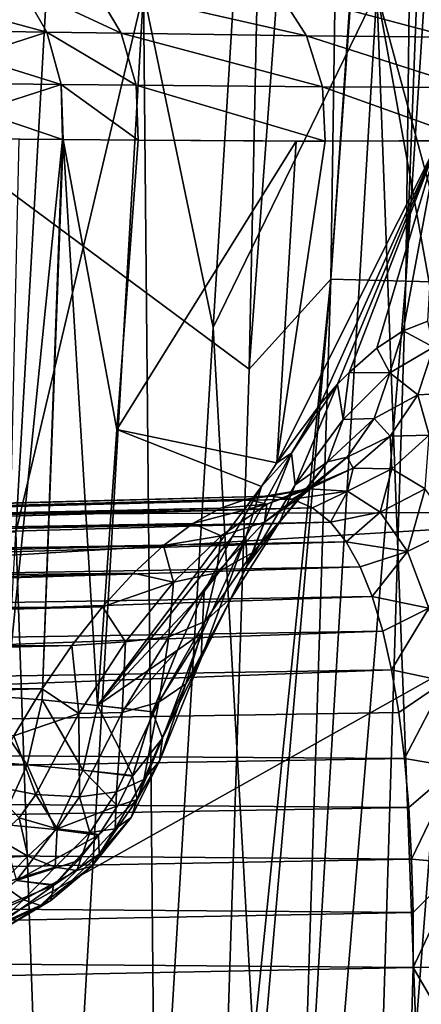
# Model space of a CAD drawing. Header units: metres. Extents: x -105 to 105, y -117 to 62.
# Tile 94 of 256: x 13 to 16, y -79 to -71. Entities that reach past the tile are written whole.
import ezdxf

# ---------------------------------------------------------------- set-up
doc = ezdxf.new("R2010")
doc.units = ezdxf.units.M
doc.layers.add('solid_509432_AD150_SW0001', color=7, linetype='CONTINUOUS')
doc.layers.add('solid_509432_AD150_SW0001_01', color=7, linetype='CONTINUOUS')

msp = doc.modelspace()

# ---------------------------------------------------------------- linework, layer by layer
at = {"layer": 'solid_509432_AD150_SW0001'}
for points in [[(14.948849, -75.10881, 4.84795), (14.757813, -75.132736, 4.390201), (0, -75.517418, 4.427091)], [(14.757813, -75.132736, 4.390201), (14.551233, -75.205688, 3.932592), (0, -75.517418, 4.427091)], [(14.551233, -75.205688, 3.932592), (0, -75.584946, 3.980046), (0, -75.517418, 4.427091)], [(15.549349, -75.473877, 6.592632), (0, -75.754967, 6.205249), (0, -75.937485, 6.618922)], [(15.660153, -75.671814, 6.989466), (15.549349, -75.473877, 6.592632), (0, -75.937485, 6.618922)]]:
    msp.add_3dface(points, dxfattribs=at)
at = {"layer": 'solid_509432_AD150_SW0001_01'}
for points in [[(-18.733534, -55.793129, 17.200001), (-18.587837, -75.340057, 17.200001), (18.747355, -54.341576, 17.200001)], [(-18.587837, -75.340057, 17.200001), (18.588333, -75.235542, 17.200001), (18.747355, -54.341576, 17.200001)], [(14.395947, -85.235138, 13.923029), (0, -86.724808, 14.3), (0, -63.120411, 14.3)], [(14.508545, -82.461433, 13.92008), (14.395947, -85.235138, 13.923029), (0, -63.120411, 14.3)], [(14.778635, -74.098671, 13.913008), (14.508545, -82.461433, 13.92008), (0, -63.120411, 14.3)], [(15.006098, -63.347279, 13.907051), (14.778635, -74.098671, 13.913008), (0, -63.120411, 14.3)], [(16.687035, -63.227787, 13.339432), (16.561172, -73.41301, 13.281148), (16.022732, -73.398773, 13.615422)], [(16.412149, -63.272778, 13.515741), (16.687035, -63.227787, 13.339432), (16.022732, -73.398773, 13.615422)], [(16.144342, -63.304024, 13.650592), (16.412149, -63.272778, 13.515741), (16.022732, -73.398773, 13.615422)], [(15.57474, -63.341427, 13.837475), (14.778635, -74.098671, 13.913008), (15.006098, -63.347279, 13.907051)], [(15.57474, -63.341427, 13.837475), (15.426093, -73.383102, 13.829054), (14.778635, -74.098671, 13.913008)], [(16.144342, -63.304024, 13.650592), (16.022732, -73.398773, 13.615422), (15.426093, -73.383102, 13.829054)], [(16.117447, -63.306564, 13.662342), (16.144342, -63.304024, 13.650592), (15.426093, -73.383102, 13.829054)], [(15.57474, -63.341427, 13.837475), (16.117447, -63.306564, 13.662342), (15.426093, -73.383102, 13.829054)], [(14.97075, -66.00779, -5.928457), (14.490759, -73.768608, -5.356079), (13.938541, -71.100449, -6.451406)], [(15.793531, -71.095657, -3.860991), (14.490759, -73.768608, -5.356079), (14.97075, -66.00779, -5.928457)], [(17.07468, -66.428886, -2.240378), (16.617163, -74.143967, -1.776521), (15.793531, -71.095657, -3.860991)], [(13.397942, -67.034149, -7.614448), (11.434451, -75.343048, -8.244817), (11.851562, -66.981895, -9.024695)], [(13.397942, -67.034149, -7.614448), (12.924149, -75.399185, -6.899482), (11.434451, -75.343048, -8.244817)], [(13.938541, -71.100449, -6.451406), (12.924149, -75.399185, -6.899482), (13.397942, -67.034149, -7.614448)], [(12.959926, -71.052673, -3.118401), (12.414017, -71.21508, -4.291497), (13.169168, -71.417488, -3.241074)], [(13.938541, -71.100449, -6.451406), (13.213163, -83.60778, -5.308369), (12.924149, -75.399185, -6.899482)], [(12.959926, -71.052673, -3.118401), (13.761175, -71.426613, -2.100709), (13.545114, -71.064064, -1.990077)], [(12.959926, -71.052673, -3.118401), (13.169168, -71.417488, -3.241074), (13.761175, -71.426613, -2.100709)], [(14.037505, -81.372719, -4.69727), (13.213163, -83.60778, -5.308369), (13.938541, -71.100449, -6.451406)], [(15.232558, -71.446655, 1.35486), (13.545114, -71.064064, -1.990077), (13.761175, -71.426613, -2.100709)], [(15.005612, -71.090897, 1.443279), (13.545114, -71.064064, -1.990077), (15.232558, -71.446655, 1.35486)], [(14.490759, -73.768608, -5.356079), (14.037505, -81.372719, -4.69727), (13.938541, -71.100449, -6.451406)], [(15.793531, -71.095657, -3.860991), (15.045014, -83.603821, -2.890023), (14.490759, -73.768608, -5.356079)], [(15.005612, -71.090897, 1.443279), (16.382717, -71.457268, 4.919642), (16.147781, -71.108727, 4.987452)], [(15.005612, -71.090897, 1.443279), (15.232558, -71.446655, 1.35486), (16.382717, -71.457268, 4.919642)], [(16.18886, -81.657463, -1.2441), (15.045014, -83.603821, -2.890023), (15.793531, -71.095657, -3.860991)], [(16.549488, -75.307693, -1.699382), (16.18886, -81.657463, -1.2441), (15.793531, -71.095657, -3.860991)], [(16.617163, -74.143967, -1.776521), (16.549488, -75.307693, -1.699382), (15.793531, -71.095657, -3.860991)], [(13.169168, -71.417488, -3.241074), (12.414017, -71.21508, -4.291497), (12.50331, -71.407082, -4.35317)], [(13.169168, -71.417488, -3.241074), (12.50331, -71.407082, -4.35317), (12.569534, -71.612175, -4.399992)], [(13.169168, -71.417488, -3.241074), (12.569534, -71.612175, -4.399992), (13.283842, -71.834389, -3.311489)], [(13.169168, -71.417488, -3.241074), (13.880928, -71.841248, -2.164775), (13.761175, -71.426613, -2.100709)], [(13.169168, -71.417488, -3.241074), (13.283842, -71.834389, -3.311489), (13.880928, -71.841248, -2.164775)], [(15.36209, -71.854515, 1.302387), (13.761175, -71.426613, -2.100709), (13.880928, -71.841248, -2.164775)], [(15.232558, -71.446655, 1.35486), (13.761175, -71.426613, -2.100709), (15.36209, -71.854515, 1.302387)], [(15.232558, -71.446655, 1.35486), (16.520641, -71.857964, 4.878403), (16.382717, -71.457268, 4.919642)], [(15.232558, -71.446655, 1.35486), (15.36209, -71.854515, 1.302387), (16.520641, -71.857964, 4.878403)], [(13.283842, -71.834389, -3.311489), (12.569534, -71.612175, -4.399992), (12.611431, -71.826462, -4.431073)], [(13.283842, -71.834389, -3.311489), (12.611431, -71.826462, -4.431073), (12.628204, -72.045876, -4.445821)], [(13.283842, -71.834389, -3.311489), (12.628204, -72.045876, -4.445821), (13.295645, -72.272141, -3.323844)], [(13.283842, -71.834389, -3.311489), (13.299944, -72.272171, -3.316189), (13.895487, -72.277138, -2.17763)], [(13.283842, -71.834389, -3.311489), (13.895487, -72.277138, -2.17763), (13.880928, -71.841248, -2.164775)], [(13.283842, -71.834389, -3.311489), (13.295645, -72.272141, -3.323844), (13.299944, -72.272171, -3.316189)], [(13.880928, -71.841248, -2.164775), (13.895487, -72.277138, -2.17763), (15.381898, -72.284966, 1.281951)], [(15.36209, -71.854515, 1.302387), (13.880928, -71.841248, -2.164775), (15.381898, -72.284966, 1.281951)], [(15.36209, -71.854515, 1.302387), (15.381898, -72.284966, 1.281951), (16.551899, -72.280304, 4.866625)], [(15.36209, -71.854515, 1.302387), (16.551899, -72.280304, 4.866625), (16.520641, -71.857964, 4.878403)], [(12.628204, -72.045876, -4.445821), (12.619517, -72.266243, -4.443986), (13.295645, -72.272141, -3.323844)], [(13.295645, -72.272141, -3.323844), (12.619517, -72.266243, -4.443986), (12.947142, -72.269333, -3.920645)], [(12.846209, -76.708359, -3.174556), (13.295645, -72.272141, -3.323844), (12.947142, -72.269333, -3.920645)], [(12.846209, -76.708359, -3.174556), (13.131619, -76.730896, -2.682092), (13.295645, -72.272141, -3.323844)], [(13.131619, -76.730896, -2.682092), (13.299944, -72.272171, -3.316189), (13.295645, -72.272141, -3.323844)], [(13.131619, -76.730896, -2.682092), (13.57341, -76.774261, -1.848054), (13.299944, -72.272171, -3.316189)], [(13.299944, -72.272171, -3.316189), (13.57341, -76.774261, -1.848054), (13.725847, -74.579346, -2.024288)], [(13.299944, -72.272171, -3.316189), (13.725847, -74.579346, -2.024288), (13.895487, -72.277138, -2.17763)], [(15.150942, -72.284729, 0.680399), (13.895487, -72.277138, -2.17763), (13.725847, -74.579346, -2.024288)], [(14.996975, -74.844383, 0.849132), (15.150942, -72.284729, 0.680399), (13.725847, -74.579346, -2.024288)], [(15.381898, -72.284966, 1.281951), (13.895487, -72.277138, -2.17763), (15.150942, -72.284729, 0.680399)], [(15.381898, -72.284966, 1.281951), (14.996975, -74.844383, 0.849132), (16.282188, -72.282318, 3.939142)], [(15.344032, -74.374794, 1.630861), (16.282188, -72.282318, 3.939142), (14.996975, -74.844383, 0.849132)], [(15.381898, -72.284966, 1.281951), (15.150942, -72.284729, 0.680399), (14.996975, -74.844383, 0.849132)], [(15.344032, -74.374794, 1.630861), (15.481135, -74.21875, 1.9631), (16.282188, -72.282318, 3.939142)], [(15.381898, -72.284966, 1.281951), (16.282188, -72.282318, 3.939142), (16.551899, -72.280304, 4.866625)], [(15.481135, -74.21875, 1.9631), (15.572161, -74.124741, 2.19157), (16.282188, -72.282318, 3.939142)], [(15.572161, -74.124741, 2.19157), (15.792024, -73.931229, 2.771282), (16.282188, -72.282318, 3.939142)], [(15.792024, -73.931229, 2.771282), (16.001371, -73.795418, 3.363614), (16.282188, -72.282318, 3.939142)], [(16.001371, -73.795418, 3.363614), (16.198259, -73.717613, 3.961838), (16.282188, -72.282318, 3.939142)], [(15.426093, -73.383102, 13.829054), (14.395947, -85.235138, 13.923029), (14.508545, -82.461433, 13.92008)], [(15.057963, -84.948395, 13.834133), (14.395947, -85.235138, 13.923029), (15.426093, -73.383102, 13.829054)], [(15.426093, -73.383102, 13.829054), (14.508545, -82.461433, 13.92008), (14.778635, -74.098671, 13.913008)], [(15.057963, -84.948395, 13.834133), (15.426093, -73.383102, 13.829054), (16.022732, -73.398773, 13.615422)], [(15.671834, -84.974663, 13.606791), (15.057963, -84.948395, 13.834133), (16.022732, -73.398773, 13.615422)], [(15.671834, -84.974663, 13.606791), (16.022732, -73.398773, 13.615422), (16.561172, -73.41301, 13.281148)], [(16.221754, -84.998367, 13.251493), (15.671834, -84.974663, 13.606791), (16.561172, -73.41301, 13.281148)], [(15.045014, -83.603821, -2.890023), (14.037505, -81.372719, -4.69727), (14.490759, -73.768608, -5.356079)], [(16.24301, -73.923592, 4.204492), (16.198259, -73.717613, 3.961838), (16.001371, -73.795418, 3.363614)], [(15.895615, -74.128197, 3.208818), (16.001371, -73.795418, 3.363614), (15.792024, -73.931229, 2.771282)], [(16.24301, -73.923592, 4.204492), (16.001371, -73.795418, 3.363614), (15.895615, -74.128197, 3.208818)], [(15.895615, -74.128197, 3.208818), (15.792024, -73.931229, 2.771282), (15.572161, -74.124741, 2.19157)], [(16.24301, -73.923592, 4.204492), (15.895615, -74.128197, 3.208818), (16.117607, -74.302589, 4.257408)], [(16.24301, -73.923592, 4.204492), (16.117607, -74.302589, 4.257408), (16.429684, -74.286766, 5.223691)], [(15.524921, -74.500572, 2.287006), (15.572161, -74.124741, 2.19157), (15.481135, -74.21875, 1.9631)], [(15.895615, -74.128197, 3.208818), (15.572161, -74.124741, 2.19157), (15.524921, -74.500572, 2.287006)], [(15.895615, -74.128197, 3.208818), (15.524921, -74.500572, 2.287006), (15.77157, -74.491455, 3.330557)], [(15.895615, -74.128197, 3.208818), (15.77157, -74.491455, 3.330557), (16.117607, -74.302589, 4.257408)], [(15.114943, -74.766655, 1.134024), (15.481135, -74.21875, 1.9631), (15.344032, -74.374794, 1.630861)], [(15.114943, -74.766655, 1.134024), (15.142776, -75.019043, 1.463154), (15.481135, -74.21875, 1.9631)], [(15.524921, -74.500572, 2.287006), (15.481135, -74.21875, 1.9631), (15.142776, -75.019043, 1.463154)], [(16.117607, -74.302589, 4.257408), (15.77157, -74.491455, 3.330557), (15.899925, -74.631927, 4.336907)], [(16.117607, -74.302589, 4.257408), (15.899925, -74.631927, 4.336907), (16.209505, -74.623726, 5.235774)], [(16.429684, -74.286766, 5.223691), (16.117607, -74.302589, 4.257408), (16.209505, -74.623726, 5.235774)], [(15.114943, -74.766655, 1.134024), (15.344032, -74.374794, 1.630861), (14.996975, -74.844383, 0.849132)], [(15.524921, -74.500572, 2.287006), (15.142776, -75.019043, 1.463154), (15.40191, -74.836494, 2.471921)], [(15.77157, -74.491455, 3.330557), (15.40191, -74.836494, 2.471921), (15.556162, -74.800621, 3.47264)], [(15.524921, -74.500572, 2.287006), (15.40191, -74.836494, 2.471921), (15.77157, -74.491455, 3.330557)], [(15.77157, -74.491455, 3.330557), (15.556162, -74.800621, 3.47264), (15.899925, -74.631927, 4.336907)], [(14.876366, -75.032425, 0.596138), (13.725847, -74.579346, -2.024288), (13.57341, -76.774261, -1.848054)], [(14.876366, -75.032425, 0.596138), (14.996975, -74.844383, 0.849132), (13.725847, -74.579346, -2.024288)], [(15.899925, -74.631927, 4.336907), (15.556162, -74.800621, 3.47264), (15.605656, -74.887863, 4.437261)], [(15.899925, -74.631927, 4.336907), (15.605656, -74.887863, 4.437261), (15.911916, -74.89167, 5.278384)], [(16.209505, -74.623726, 5.235774), (15.899925, -74.631927, 4.336907), (15.911916, -74.89167, 5.278384)], [(16.209505, -74.623726, 5.235774), (15.911916, -74.89167, 5.278384), (16.176476, -75.052589, 6.118547)], [(15.114943, -74.766655, 1.134024), (14.876366, -75.032425, 0.596138), (14.752259, -75.432831, 0.419987)], [(15.114943, -74.766655, 1.134024), (14.752259, -75.432831, 0.419987), (14.762198, -75.660416, 0.755462)], [(15.114943, -74.766655, 1.134024), (14.762198, -75.660416, 0.755462), (15.142776, -75.019043, 1.463154)], [(15.114943, -74.766655, 1.134024), (14.996975, -74.844383, 0.849132), (14.876366, -75.032425, 0.596138)], [(15.556162, -74.800621, 3.47264), (15.188231, -75.114891, 2.66942), (15.264916, -75.033394, 3.624827)], [(15.40191, -74.836494, 2.471921), (15.188231, -75.114891, 2.66942), (15.556162, -74.800621, 3.47264)], [(15.556162, -74.800621, 3.47264), (15.264916, -75.033394, 3.624827), (15.605656, -74.887863, 4.437261)], [(15.40191, -74.836494, 2.471921), (15.020307, -75.317719, 1.703911), (15.188231, -75.114891, 2.66942)], [(15.142776, -75.019043, 1.463154), (15.020307, -75.317719, 1.703911), (15.40191, -74.836494, 2.471921)], [(15.605656, -74.887863, 4.437261), (15.256008, -75.051956, 4.551237), (15.558363, -75.071281, 5.348452)], [(15.605656, -74.887863, 4.437261), (15.264916, -75.033394, 3.624827), (15.256008, -75.051956, 4.551237)], [(15.911916, -74.89167, 5.278384), (15.605656, -74.887863, 4.437261), (15.558363, -75.071281, 5.348452)], [(15.911916, -74.89167, 5.278384), (15.558363, -75.071281, 5.348452), (15.819241, -75.237053, 6.141386)], [(16.176476, -75.052589, 6.118547), (15.911916, -74.89167, 5.278384), (15.819241, -75.237053, 6.141386)], [(14.645013, -75.430489, 0.136433), (14.876366, -75.032425, 0.596138), (13.57341, -76.774261, -1.848054)], [(14.752259, -75.432831, 0.419987), (14.876366, -75.032425, 0.596138), (14.645013, -75.430489, 0.136433)], [(15.142776, -75.019043, 1.463154), (14.762198, -75.660416, 0.755462), (15.020307, -75.317719, 1.703911)], [(15.264916, -75.033394, 3.624827), (14.899282, -75.315697, 2.865269), (14.918824, -75.173004, 3.77615)], [(15.188231, -75.114891, 2.66942), (14.899282, -75.315697, 2.865269), (15.264916, -75.033394, 3.624827)], [(15.264916, -75.033394, 3.624827), (14.918824, -75.173004, 3.77615), (15.256008, -75.051956, 4.551237)], [(14.948849, -75.10881, 4.84795), (0, -75.517418, 4.427091), (0, -75.500778, 4.8789)], [(15.123583, -75.132614, 5.300996), (14.948849, -75.10881, 4.84795), (0, -75.500778, 4.8789)], [(15.256008, -75.051956, 4.551237), (14.757813, -75.132736, 4.390201), (14.948849, -75.10881, 4.84795)], [(15.256008, -75.051956, 4.551237), (14.918824, -75.173004, 3.77615), (14.757813, -75.132736, 4.390201)], [(15.188231, -75.114891, 2.66942), (14.807531, -75.557053, 1.948078), (14.899282, -75.315697, 2.865269)], [(15.020307, -75.317719, 1.703911), (14.807531, -75.557053, 1.948078), (15.188231, -75.114891, 2.66942)], [(15.256008, -75.051956, 4.551237), (14.948849, -75.10881, 4.84795), (15.123583, -75.132614, 5.300996)], [(15.558363, -75.071281, 5.348452), (15.256008, -75.051956, 4.551237), (15.123583, -75.132614, 5.300996)], [(15.558363, -75.071281, 5.348452), (15.123583, -75.132614, 5.300996), (15.281661, -75.202522, 5.745063)], [(15.558363, -75.071281, 5.348452), (15.281661, -75.202522, 5.745063), (15.423398, -75.316856, 6.176748)], [(15.819241, -75.237053, 6.141386), (15.558363, -75.071281, 5.348452), (15.423398, -75.316856, 6.176748)], [(16.176476, -75.052589, 6.118547), (15.819241, -75.237053, 6.141386), (16.03529, -75.549431, 6.900748)], [(16.395638, -75.371307, 6.924991), (16.176476, -75.052589, 6.118547), (16.03529, -75.549431, 6.900748)], [(15.123583, -75.132614, 5.300996), (0, -75.500778, 4.8789), (0, -75.535225, 5.329683)], [(15.281661, -75.202522, 5.745063), (15.123583, -75.132614, 5.300996), (0, -75.535225, 5.329683)], [(14.918824, -75.173004, 3.77615), (14.330679, -75.328506, 3.480322), (14.551233, -75.205688, 3.932592)], [(14.918824, -75.173004, 3.77615), (14.555893, -75.424431, 3.045351), (14.330679, -75.328506, 3.480322)], [(14.918824, -75.173004, 3.77615), (14.551233, -75.205688, 3.932592), (14.757813, -75.132736, 4.390201)], [(14.899282, -75.315697, 2.865269), (14.555893, -75.424431, 3.045351), (14.918824, -75.173004, 3.77615)], [(-18.587837, -75.340057, 17.200001), (-18.577246, -77.482422, 17.200001), (18.588333, -75.235542, 17.200001)], [(-18.577246, -77.482422, 17.200001), (-18.524509, -96.082024, 17.200001), (18.588333, -75.235542, 17.200001)], [(-18.524509, -96.082024, 17.200001), (18.524509, -96.082024, 17.200001), (18.588333, -75.235542, 17.200001)], [(15.281661, -75.202522, 5.745063), (0, -75.535225, 5.329683), (0, -75.620316, 5.77367)], [(15.423398, -75.316856, 6.176748), (15.281661, -75.202522, 5.745063), (0, -75.620316, 5.77367)], [(14.551233, -75.205688, 3.932592), (14.330679, -75.328506, 3.480322), (0, -75.584946, 3.980046)], [(15.819241, -75.237053, 6.141386), (15.423398, -75.316856, 6.176748), (15.549349, -75.473877, 6.592632)], [(16.03529, -75.549431, 6.900748), (15.819241, -75.237053, 6.141386), (15.549349, -75.473877, 6.592632)], [(15.423398, -75.316856, 6.176748), (0, -75.620316, 5.77367), (0, -75.754967, 6.205249)], [(15.549349, -75.473877, 6.592632), (15.423398, -75.316856, 6.176748), (0, -75.754967, 6.205249)], [(14.330679, -75.328506, 3.480322), (0, -75.702477, 3.543494), (0, -75.584946, 3.980046)], [(14.330679, -75.328506, 3.480322), (14.098559, -75.501068, 3.0398), (0, -75.702477, 3.543494)], [(14.555893, -75.424431, 3.045351), (14.098559, -75.501068, 3.0398), (14.330679, -75.328506, 3.480322)], [(14.899282, -75.315697, 2.865269), (14.519787, -75.719788, 2.178056), (14.555893, -75.424431, 3.045351)], [(14.807531, -75.557053, 1.948078), (14.519787, -75.719788, 2.178056), (14.899282, -75.315697, 2.865269)], [(15.020307, -75.317719, 1.703911), (14.639627, -75.913765, 1.0435), (14.807531, -75.557053, 1.948078)], [(14.762198, -75.660416, 0.755462), (14.639627, -75.913765, 1.0435), (15.020307, -75.317719, 1.703911)], [(17.535645, -75.288467, 0.518178), (15.964296, -85.749229, -0.920021), (16.18886, -81.657463, -1.2441)], [(17.535645, -75.288467, 0.518178), (17.002825, -85.722847, 1.192175), (15.964296, -85.749229, -0.920021)], [(13.213163, -83.60778, -5.308369), (12.757059, -78.43335, -6.608896), (12.924149, -75.399185, -6.899482)], [(14.555893, -75.424431, 3.045351), (14.177814, -75.794197, 2.377271), (14.098559, -75.501068, 3.0398)], [(14.519787, -75.719788, 2.178056), (14.177814, -75.794197, 2.377271), (14.555893, -75.424431, 3.045351)], [(16.395638, -75.371307, 6.924991), (16.03529, -75.549431, 6.900748), (16.206051, -76.001747, 7.596501)], [(14.098559, -75.501068, 3.0398), (0, -75.868507, 3.12302), (0, -75.702477, 3.543494)], [(14.098559, -75.501068, 3.0398), (13.857901, -75.722466, 2.617116), (0, -75.868507, 3.12302)], [(14.420853, -75.866997, -0.277501), (14.645013, -75.430489, 0.136433), (13.57341, -76.774261, -1.848054)], [(14.177814, -75.794197, 2.377271), (13.857901, -75.722466, 2.617116), (14.098559, -75.501068, 3.0398)], [(14.752259, -75.432831, 0.419987), (14.397379, -76.401886, 0.177083), (14.762198, -75.660416, 0.755462)], [(14.752259, -75.432831, 0.419987), (14.40536, -76.196381, -0.167655), (14.397379, -76.401886, 0.177083)], [(14.752259, -75.432831, 0.419987), (14.420853, -75.866997, -0.277501), (14.40536, -76.196381, -0.167655)], [(14.752259, -75.432831, 0.419987), (14.645013, -75.430489, 0.136433), (14.420853, -75.866997, -0.277501)], [(16.03529, -75.549431, 6.900748), (15.549349, -75.473877, 6.592632), (15.660153, -75.671814, 6.989466)], [(14.807531, -75.557053, 1.948078), (14.426683, -76.108162, 1.324638), (14.519787, -75.719788, 2.178056)], [(14.639627, -75.913765, 1.0435), (14.426683, -76.108162, 1.324638), (14.807531, -75.557053, 1.948078)], [(16.03529, -75.549431, 6.900748), (15.660153, -75.671814, 6.989466), (15.756532, -75.908737, 7.363955)], [(16.206051, -76.001747, 7.596501), (16.03529, -75.549431, 6.900748), (15.756532, -75.908737, 7.363955)], [(14.762198, -75.660416, 0.755462), (14.397379, -76.401886, 0.177083), (14.639627, -75.913765, 1.0435)], [(15.660153, -75.671814, 6.989466), (0, -75.937485, 6.618922), (0, -76.165504, 7.009326)], [(15.756532, -75.908737, 7.363955), (15.660153, -75.671814, 6.989466), (0, -76.165504, 7.009326)], [(13.857901, -75.722466, 2.617116), (0, -76.08094, 2.723941), (0, -75.868507, 3.12302)], [(13.857901, -75.722466, 2.617116), (13.613227, -75.989792, 2.219825), (0, -76.08094, 2.723941)], [(14.177814, -75.794197, 2.377271), (13.613227, -75.989792, 2.219825), (13.857901, -75.722466, 2.617116)], [(14.519787, -75.719788, 2.178056), (14.138715, -76.229614, 1.578613), (14.177814, -75.794197, 2.377271)], [(14.426683, -76.108162, 1.324638), (14.138715, -76.229614, 1.578613), (14.519787, -75.719788, 2.178056)], [(14.177814, -75.794197, 2.377271), (13.796476, -76.269356, 1.787119), (13.613227, -75.989792, 2.219825)], [(14.138715, -76.229614, 1.578613), (13.796476, -76.269356, 1.787119), (14.177814, -75.794197, 2.377271)], [(14.208144, -76.33477, -0.641404), (14.420853, -75.866997, -0.277501), (13.57341, -76.774261, -1.848054)], [(14.40536, -76.196381, -0.167655), (14.420853, -75.866997, -0.277501), (14.208144, -76.33477, -0.641404)], [(15.756532, -75.908737, 7.363955), (0, -76.165504, 7.009326), (0, -76.436096, 7.371479)], [(15.839199, -76.182495, 7.712782), (15.756532, -75.908737, 7.363955), (0, -76.436096, 7.371479)], [(14.639627, -75.913765, 1.0435), (14.273983, -76.603638, 0.503024), (14.426683, -76.108162, 1.324638)], [(14.397379, -76.401886, 0.177083), (14.273983, -76.603638, 0.503024), (14.639627, -75.913765, 1.0435)], [(16.206051, -76.001747, 7.596501), (15.756532, -75.908737, 7.363955), (15.839199, -76.182495, 7.712782)], [(13.613227, -75.989792, 2.219825), (0, -76.337082, 2.351341), (0, -76.08094, 2.723941)], [(13.613227, -75.989792, 2.219825), (13.369804, -76.298599, 1.854762), (0, -76.337082, 2.351341)], [(13.796476, -76.269356, 1.787119), (13.369804, -76.298599, 1.854762), (13.613227, -75.989792, 2.219825)], [(16.206051, -76.001747, 7.596501), (15.839199, -76.182495, 7.712782), (15.908893, -76.49044, 8.032463)], [(16.333452, -76.580261, 8.20028), (16.206051, -76.001747, 7.596501), (15.908893, -76.49044, 8.032463)], [(14.426683, -76.108162, 1.324638), (14.05966, -76.749702, 0.811079), (14.138715, -76.229614, 1.578613)], [(14.273983, -76.603638, 0.503024), (14.05966, -76.749702, 0.811079), (14.426683, -76.108162, 1.324638)], [(15.839199, -76.182495, 7.712782), (0, -76.436096, 7.371479), (0, -76.745819, 7.70077)], [(15.908893, -76.49044, 8.032463), (15.839199, -76.182495, 7.712782), (0, -76.745819, 7.70077)], [(14.40536, -76.196381, -0.167655), (14.208144, -76.33477, -0.641404), (14.010973, -76.825966, -0.952168)], [(14.40536, -76.196381, -0.167655), (14.010973, -76.825966, -0.952168), (14.088938, -77.03418, -0.619282)], [(14.40536, -76.196381, -0.167655), (14.088938, -77.03418, -0.619282), (14.397379, -76.401886, 0.177083)], [(13.796476, -76.269356, 1.787119), (13.425462, -76.83744, 1.287608), (13.369804, -76.298599, 1.854762)], [(13.769857, -76.829552, 1.079044), (13.425462, -76.83744, 1.287608), (13.796476, -76.269356, 1.787119)], [(14.138715, -76.229614, 1.578613), (13.769857, -76.829552, 1.079044), (13.796476, -76.269356, 1.787119)], [(14.05966, -76.749702, 0.811079), (13.769857, -76.829552, 1.079044), (14.138715, -76.229614, 1.578613)], [(13.369804, -76.298599, 1.854762), (0, -76.633606, 2.010053), (0, -76.337082, 2.351341)], [(13.369804, -76.298599, 1.854762), (13.133159, -76.643105, 1.527747), (0, -76.633606, 2.010053)], [(13.425462, -76.83744, 1.287608), (13.133159, -76.643105, 1.527747), (13.369804, -76.298599, 1.854762)], [(13.789482, -76.799515, -1.413092), (14.208144, -76.33477, -0.641404), (13.57341, -76.774261, -1.848054)], [(13.789482, -76.799515, -1.413092), (14.010973, -76.825966, -0.952168), (14.208144, -76.33477, -0.641404)], [(14.397379, -76.401886, 0.177083), (14.088938, -77.03418, -0.619282), (14.064965, -77.218491, -0.26204)], [(14.397379, -76.401886, 0.177083), (14.064965, -77.218491, -0.26204), (14.273983, -76.603638, 0.503024)], [(15.908893, -76.49044, 8.032463), (0, -76.745819, 7.70077), (0, -77.090729, 7.993027)], [(15.966279, -76.829552, 8.319696), (15.908893, -76.49044, 8.032463), (0, -77.090729, 7.993027)], [(16.333452, -76.580261, 8.20028), (15.908893, -76.49044, 8.032463), (15.966279, -76.829552, 8.319696)], [(14.273983, -76.603638, 0.503024), (14.064965, -77.218491, -0.26204), (13.940011, -77.364334, 0.09192)], [(14.273983, -76.603638, 0.503024), (13.940011, -77.364334, 0.09192), (14.05966, -76.749702, 0.811079)], [(16.333452, -76.580261, 8.20028), (15.966279, -76.829552, 8.319696), (16.011864, -77.196434, 8.571427)], [(16.420288, -77.265175, 8.687391), (16.333452, -76.580261, 8.20028), (16.011864, -77.196434, 8.571427)], [(13.133159, -76.643105, 1.527747), (0, -76.966736, 1.70443), (0, -76.633606, 2.010053)], [(13.133159, -76.643105, 1.527747), (12.909036, -77.015945, 1.243596), (0, -76.966736, 1.70443)], [(13.425462, -76.83744, 1.287608), (12.909036, -77.015945, 1.243596), (13.133159, -76.643105, 1.527747)], [(13.013474, -77.246536, -2.654082), (12.632332, -76.691811, -3.523394), (12.524869, -77.206818, -3.470024)], [(12.632332, -76.691811, -3.523394), (13.131619, -76.730896, -2.682092), (12.846209, -76.708359, -3.174556)], [(13.013474, -77.246536, -2.654082), (13.131619, -76.730896, -2.682092), (12.632332, -76.691811, -3.523394)], [(13.457002, -77.288429, -1.826124), (13.131619, -76.730896, -2.682092), (13.013474, -77.246536, -2.654082)], [(13.457002, -77.288429, -1.826124), (13.57341, -76.774261, -1.848054), (13.131619, -76.730896, -2.682092)], [(14.05966, -76.749702, 0.811079), (13.940011, -77.364334, 0.09192), (13.723083, -77.461182, 0.417085)], [(14.05966, -76.749702, 0.811079), (13.723083, -77.461182, 0.417085), (13.769857, -76.829552, 1.079044)], [(16.011864, -77.196434, 8.571427), (15.966279, -76.829552, 8.319696), (0, -77.090729, 7.993027)], [(13.425462, -76.83744, 1.287608), (13.081345, -77.484024, 0.89105), (12.909036, -77.015945, 1.243596)], [(13.425462, -76.83744, 1.287608), (13.429815, -77.50206, 0.690019), (13.081345, -77.484024, 0.89105)], [(13.769857, -76.829552, 1.079044), (13.429815, -77.50206, 0.690019), (13.425462, -76.83744, 1.287608)], [(13.769857, -76.829552, 1.079044), (13.723083, -77.461182, 0.417085), (13.429815, -77.50206, 0.690019)], [(13.852713, -77.332542, -1.02669), (13.57341, -76.774261, -1.848054), (13.457002, -77.288429, -1.826124)], [(13.789482, -76.799515, -1.413092), (13.57341, -76.774261, -1.848054), (14.010973, -76.825966, -0.952168)], [(13.852713, -77.332542, -1.02669), (14.010973, -76.825966, -0.952168), (13.57341, -76.774261, -1.848054)], [(13.850322, -77.33802, -1.027243), (14.010973, -76.825966, -0.952168), (13.852713, -77.332542, -1.02669)], [(14.088938, -77.03418, -0.619282), (14.010973, -76.825966, -0.952168), (13.850322, -77.33802, -1.027243)], [(13.081345, -77.484024, 0.89105), (12.703141, -77.408546, 1.005579), (12.909036, -77.015945, 1.243596)], [(14.088938, -77.03418, -0.619282), (13.850322, -77.33802, -1.027243), (13.886842, -77.52356, -0.697497)], [(14.064965, -77.218491, -0.26204), (14.088938, -77.03418, -0.619282), (13.886842, -77.52356, -0.697497)], [(16.011864, -77.196434, 8.571427), (0, -77.090729, 7.993027), (0, -77.466476, 8.244528)], [(16.04604, -77.587097, 8.78482), (16.011864, -77.196434, 8.571427), (0, -77.466476, 8.244528)], [(12.796434, -77.719757, -2.564178), (13.013474, -77.246536, -2.654082), (12.524869, -77.206818, -3.470024)], [(14.064965, -77.218491, -0.26204), (13.886842, -77.52356, -0.697497), (13.839701, -77.665657, -0.348116)], [(13.940011, -77.364334, 0.09192), (14.064965, -77.218491, -0.26204), (13.839701, -77.665657, -0.348116)], [(16.420288, -77.265175, 8.687391), (16.011864, -77.196434, 8.571427), (16.04604, -77.587097, 8.78482)], [(13.237943, -77.761932, -1.747103), (13.013474, -77.246536, -2.654082), (12.796434, -77.719757, -2.564178)], [(13.237943, -77.761932, -1.747103), (13.457002, -77.288429, -1.826124), (13.013474, -77.246536, -2.654082)], [(13.732457, -77.573128, -1.0451), (13.457002, -77.288429, -1.826124), (13.237943, -77.761932, -1.747103)], [(13.850322, -77.33802, -1.027243), (13.852713, -77.332542, -1.02669), (13.457002, -77.288429, -1.826124)], [(13.732457, -77.573128, -1.0451), (13.850322, -77.33802, -1.027243), (13.457002, -77.288429, -1.826124)], [(16.420288, -77.265175, 8.687391), (16.04604, -77.587097, 8.78482), (16.069098, -77.997307, 8.957552)], [(16.468668, -78.031883, 9.038146), (16.420288, -77.265175, 8.687391), (16.069098, -77.997307, 8.957552)], [(13.940011, -77.364334, 0.09192), (13.839701, -77.665657, -0.348116), (13.711892, -77.755203, -0.00152)], [(13.723083, -77.461182, 0.417085), (13.940011, -77.364334, 0.09192), (13.711892, -77.755203, -0.00152)], [(13.886842, -77.52356, -0.697497), (13.850322, -77.33802, -1.027243), (13.732457, -77.573128, -1.0451)], [(13.081345, -77.484024, 0.89105), (12.948967, -77.669815, 0.808363), (12.703141, -77.408546, 1.005579)], [(13.429815, -77.50206, 0.690019), (13.723083, -77.461182, 0.417085), (13.511622, -77.78643, 0.320035)], [(13.723083, -77.461182, 0.417085), (13.711892, -77.755203, -0.00152), (13.511622, -77.78643, 0.320035)], [(16.04604, -77.587097, 8.78482), (0, -77.466476, 8.244528), (0, -77.868202, 8.452017)], [(13.081345, -77.484024, 0.89105), (13.251752, -77.757347, 0.595901), (12.948967, -77.669815, 0.808363)], [(13.081345, -77.484024, 0.89105), (13.429815, -77.50206, 0.690019), (13.251752, -77.757347, 0.595901)], [(13.429815, -77.50206, 0.690019), (13.511622, -77.78643, 0.320035), (13.251752, -77.757347, 0.595901)], [(13.886842, -77.52356, -0.697497), (13.586878, -77.800247, -1.050612), (13.581728, -77.807388, -1.050577)], [(13.886842, -77.52356, -0.697497), (13.581728, -77.807388, -1.050577), (13.586611, -77.957573, -0.725879)], [(13.839701, -77.665657, -0.348116), (13.886842, -77.52356, -0.697497), (13.586611, -77.957573, -0.725879)], [(13.886842, -77.52356, -0.697497), (13.732457, -77.573128, -1.0451), (13.586878, -77.800247, -1.050612)], [(16.069098, -77.997307, 8.957552), (16.04604, -77.587097, 8.78482), (0, -77.868202, 8.452017)], [(13.586878, -77.800247, -1.050612), (13.732457, -77.573128, -1.0451), (13.237943, -77.761932, -1.747103)], [(12.948967, -77.669815, 0.808363), (13.018928, -77.974052, 0.532386), (12.770816, -77.830963, 0.746804)], [(12.948967, -77.669815, 0.808363), (13.251752, -77.757347, 0.595901), (13.018928, -77.974052, 0.532386)], [(13.839701, -77.665657, -0.348116), (13.586611, -77.957573, -0.725879), (13.52774, -78.053024, -0.386129)], [(13.711892, -77.755203, -0.00152), (13.839701, -77.665657, -0.348116), (13.52774, -78.053024, -0.386129)], [(12.928371, -78.168449, -1.615384), (13.237943, -77.761932, -1.747103), (12.796434, -77.719757, -2.564178)], [(13.581728, -77.807388, -1.050577), (13.237943, -77.761932, -1.747103), (12.928371, -78.168449, -1.615384)], [(13.251752, -77.757347, 0.595901), (13.235587, -78.061508, 0.261424), (13.018928, -77.974052, 0.532386)], [(13.251752, -77.757347, 0.595901), (13.511622, -77.78643, 0.320035), (13.235587, -78.061508, 0.261424)], [(13.581728, -77.807388, -1.050577), (13.586878, -77.800247, -1.050612), (13.237943, -77.761932, -1.747103)], [(13.711892, -77.755203, -0.00152), (13.52774, -78.053024, -0.386129), (13.40847, -78.088341, -0.050666)], [(13.511622, -77.78643, 0.320035), (13.711892, -77.755203, -0.00152), (13.40847, -78.088341, -0.050666)], [(12.770816, -77.830963, 0.746804), (13.018928, -77.974052, 0.532386), (12.589898, -77.993607, 0.674844)], [(13.417705, -78.010826, -1.043441), (13.581728, -77.807388, -1.050577), (12.928371, -78.168449, -1.615384)], [(13.222371, -78.206108, -1.023228), (13.581728, -77.807388, -1.050577), (13.227239, -78.201744, -1.023854)], [(13.586611, -77.957573, -0.725879), (13.581728, -77.807388, -1.050577), (13.222371, -78.206108, -1.023228)], [(13.227239, -78.201744, -1.023854), (13.581728, -77.807388, -1.050577), (13.417705, -78.010826, -1.043441)], [(13.511622, -77.78643, 0.320035), (13.40847, -78.088341, -0.050666), (13.235587, -78.061508, 0.261424)], [(16.069098, -77.997307, 8.957552), (0, -77.868202, 8.452017), (0, -78.290718, 8.612824)], [(16.081234, -78.422813, 9.087868), (16.069098, -77.997307, 8.957552), (0, -78.290718, 8.612824)], [(13.018928, -77.974052, 0.532386), (12.803802, -78.193459, 0.415469), (12.589898, -77.993607, 0.674844)], [(13.018928, -77.974052, 0.532386), (13.235587, -78.061508, 0.261424), (12.803802, -78.193459, 0.415469)], [(13.227239, -78.201744, -1.023854), (13.417705, -78.010826, -1.043441), (12.928371, -78.168449, -1.615384)], [(13.586611, -77.957573, -0.725879), (13.222371, -78.206108, -1.023228), (13.201336, -78.327019, -0.651854)], [(13.52774, -78.053024, -0.386129), (13.586611, -77.957573, -0.725879), (13.201336, -78.327019, -0.651854)], [(16.468668, -78.031883, 9.038146), (16.069098, -77.997307, 8.957552), (16.081234, -78.422813, 9.087868)], [(13.235587, -78.061508, 0.261424), (12.984695, -78.32048, 0.092801), (12.803802, -78.193459, 0.415469)], [(13.235587, -78.061508, 0.261424), (13.40847, -78.088341, -0.050666), (12.984695, -78.32048, 0.092801)], [(13.40847, -78.088341, -0.050666), (13.120279, -78.366035, -0.271223), (12.984695, -78.32048, 0.092801)], [(13.52774, -78.053024, -0.386129), (13.201336, -78.327019, -0.651854), (13.120279, -78.366035, -0.271223)], [(13.40847, -78.088341, -0.050666), (13.52774, -78.053024, -0.386129), (13.120279, -78.366035, -0.271223)], [(16.468668, -78.031883, 9.038146), (16.081234, -78.422813, 9.087868), (16.082529, -78.85894, 9.174413)], [(16.468668, -78.031883, 9.038146), (16.082529, -78.85894, 9.174413), (16.479622, -78.852348, 9.238495)], [(13.222371, -78.206108, -1.023228), (12.928371, -78.168449, -1.615384), (12.545475, -78.485405, -1.43828)], [(13.222371, -78.206108, -1.023228), (13.227239, -78.201744, -1.023854), (12.928371, -78.168449, -1.615384)], [(12.791715, -78.51461, -0.949024), (13.222371, -78.206108, -1.023228), (12.545475, -78.485405, -1.43828)], [(12.803802, -78.193459, 0.415469), (12.984695, -78.32048, 0.092801), (12.60673, -78.484993, 0.108014)], [(13.201336, -78.327019, -0.651854), (13.222371, -78.206108, -1.023228), (12.791715, -78.51461, -0.949024)], [(16.081234, -78.422813, 9.087868), (0, -78.290718, 8.612824), (0, -78.728661, 8.724924)], [(12.984695, -78.32048, 0.092801), (12.702541, -78.575378, -0.232442), (12.60673, -78.484993, 0.108014)], [(12.984695, -78.32048, 0.092801), (13.120279, -78.366035, -0.271223), (12.702541, -78.575378, -0.232442)], [(13.201336, -78.327019, -0.651854), (12.791715, -78.51461, -0.949024), (12.76545, -78.585457, -0.591886)], [(13.120279, -78.366035, -0.271223), (13.201336, -78.327019, -0.651854), (12.76545, -78.585457, -0.591886)], [(13.120279, -78.366035, -0.271223), (12.76545, -78.585457, -0.591886), (12.702541, -78.575378, -0.232442)], [(16.082529, -78.85894, 9.174413), (16.081234, -78.422813, 9.087868), (0, -78.728661, 8.724924)], [(13.213163, -83.60778, -5.308369), (12.471041, -83.7743, -6.055639), (12.757059, -78.43335, -6.608896)], [(16.082529, -78.85894, 9.174413), (0, -78.728661, 8.724924), (0, -79.176468, 8.786895)], [(16.062414, -79.524361, 9.220542), (16.082529, -78.85894, 9.174413), (0, -79.176468, 8.786895)], [(16.477076, -79.539238, 9.290349), (16.082529, -78.85894, 9.174413), (16.062414, -79.524361, 9.220542)], [(16.479622, -78.852348, 9.238495), (16.082529, -78.85894, 9.174413), (16.477076, -79.539238, 9.290349)]]:
    msp.add_3dface(points, dxfattribs=at)

doc.saveas('drawing.dxf')
